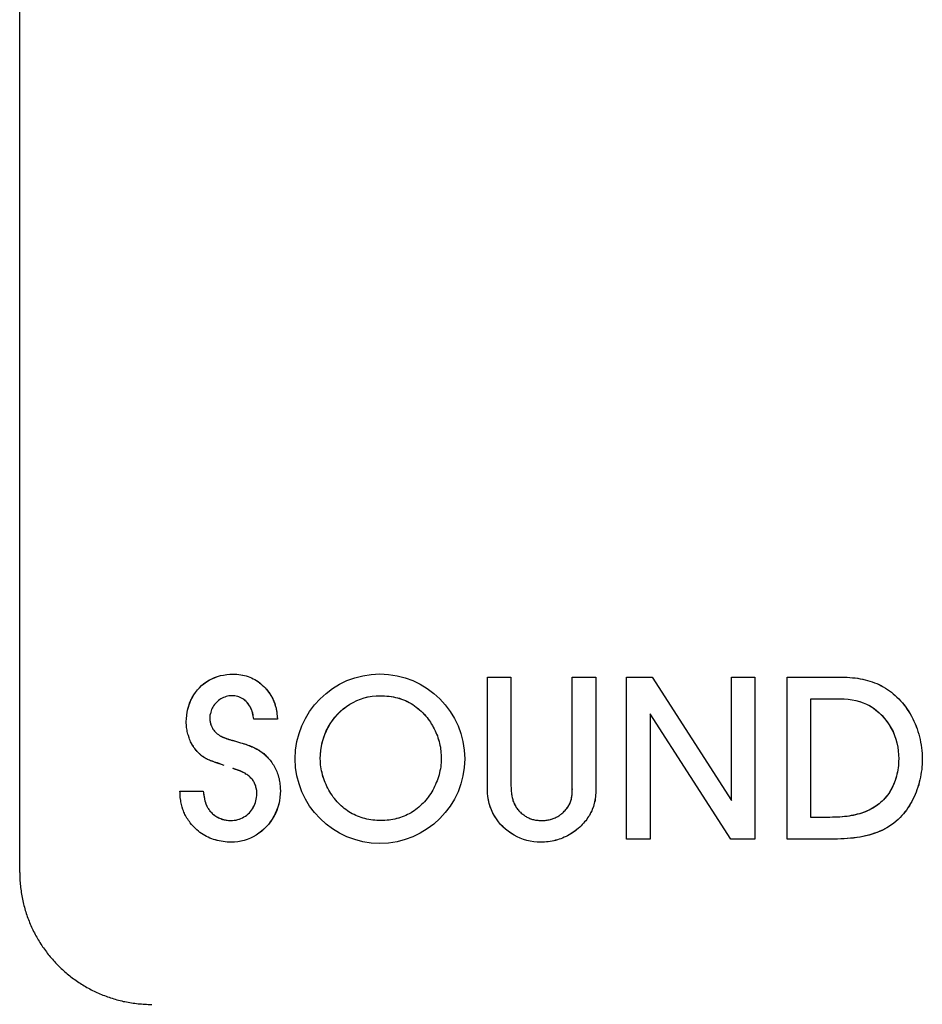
# Model space of a CAD drawing. Extents: x 1045 to 1651, y 1490 to 2391.
# Tile 30 of 39: x 1145 to 1156, y 2179 to 2191. Entities that reach past the tile are written whole.
import ezdxf

# ---------------------------------------------------------------- set-up
doc = ezdxf.new("R2010")
doc.units = 0
doc.layers.add('KF_SONA_5_FRONT', color=7, linetype='CONTINUOUS')

# ---------------------------------------------------------------- blocks, each defined once
blk = doc.blocks.new('*U15')
at = {"layer": 'KF_SONA_5_FRONT', "color": 179}
for p, q in [((67.583, -100.717), (67.583, -79.05)), ((73.489, -99.671), (73.489, -98.253)), ((73.489, -98.253), (73.786, -98.253)), ((73.489, -98.253), (73.786, -98.253)), ((73.489, -99.671), (73.489, -98.253)), ((73.786, -98.253), (73.786, -99.628)), ((73.786, -98.253), (73.786, -99.628)), ((74.56, -99.628), (74.56, -98.253)), ((74.56, -98.253), (74.857, -98.253)), ((74.56, -98.253), (74.857, -98.253)), ((74.56, -99.628), (74.56, -98.253)), ((74.857, -98.253), (74.857, -99.671)), ((74.857, -98.253), (74.857, -99.671)), ((75.246, -100.296), (75.246, -98.253)), ((75.246, -98.253), (75.569, -98.253)), ((75.246, -98.253), (75.569, -98.253)), ((75.246, -100.296), (75.246, -98.253)), ((75.569, -98.253), (76.57, -99.809)), ((75.569, -98.253), (76.57, -99.809)), ((76.57, -98.253), (76.867, -98.253)), ((76.57, -99.809), (76.57, -98.253)), ((76.57, -98.253), (76.867, -98.253)), ((76.57, -99.809), (76.57, -98.253)), ((76.867, -98.253), (76.867, -100.296)), ((76.867, -98.253), (76.867, -100.296)), ((77.274, -100.296), (77.274, -98.253)), ((77.274, -98.253), (77.997, -98.253)), ((77.274, -98.253), (77.997, -98.253)), ((77.274, -100.296), (77.274, -98.253)), ((77.571, -100.023), (77.571, -98.526)), ((77.571, -98.526), (77.939, -98.526)), ((77.571, -98.526), (77.939, -98.526)), ((77.571, -100.023), (77.571, -98.526)), ((76.56, -100.296), (75.542, -98.716)), ((75.542, -98.716), (75.542, -100.296)), ((75.542, -98.716), (75.542, -100.296)), ((76.56, -100.296), (75.542, -98.716)), ((70.837, -98.784), (70.537, -98.784)), ((70.837, -98.784), (70.537, -98.784)), ((69.606, -99.693), (69.901, -99.693)), ((69.606, -99.693), (69.901, -99.693)), ((77.814, -100.023), (77.571, -100.023)), ((77.814, -100.023), (77.571, -100.023)), ((75.542, -100.296), (75.246, -100.296)), ((75.542, -100.296), (75.246, -100.296)), ((76.867, -100.296), (76.56, -100.296)), ((76.867, -100.296), (76.56, -100.296)), ((77.908, -100.296), (77.274, -100.296)), ((77.908, -100.296), (77.274, -100.296))]:
    blk.add_line(p, q, dxfattribs=at)
for points in [[(69.686, -98.817), (69.687, -98.775), (69.691, -98.734), (69.697, -98.693), (69.706, -98.654), (69.717, -98.616), (69.729, -98.579), (69.744, -98.542), (69.763, -98.508), (69.782, -98.474), (69.804, -98.444), (69.827, -98.414), (69.852, -98.386), (69.88, -98.358), (69.909, -98.335), (69.94, -98.312), (69.972, -98.291), (70.007, -98.273), (70.043, -98.259), (70.078, -98.244), (70.116, -98.233), (70.156, -98.225), (70.196, -98.219), (70.236, -98.215), (70.278, -98.213)], [(69.686, -98.817), (69.687, -98.775), (69.691, -98.736), (69.697, -98.696), (69.706, -98.657), (69.717, -98.618), (69.728, -98.581), (69.743, -98.544), (69.761, -98.509), (69.782, -98.475), (69.802, -98.445), (69.827, -98.414), (69.852, -98.386), (69.88, -98.358), (69.909, -98.333), (69.942, -98.311), (69.973, -98.291), (70.008, -98.273), (70.043, -98.257), (70.081, -98.244), (70.119, -98.233), (70.157, -98.225), (70.196, -98.218), (70.237, -98.215), (70.278, -98.213)], [(70.278, -98.213), (70.302, -98.214), (70.326, -98.215), (70.351, -98.218), (70.373, -98.221), (70.398, -98.225), (70.421, -98.231), (70.444, -98.237), (70.466, -98.244), (70.488, -98.253), (70.509, -98.261), (70.53, -98.272), (70.551, -98.282), (70.571, -98.294), (70.591, -98.307), (70.61, -98.32), (70.628, -98.336), (70.646, -98.352), (70.663, -98.368), (70.68, -98.386), (70.696, -98.403), (70.71, -98.422), (70.726, -98.441), (70.739, -98.462), (70.755, -98.483)], [(70.278, -98.213), (70.302, -98.214), (70.326, -98.215), (70.351, -98.218), (70.373, -98.221), (70.397, -98.225), (70.421, -98.231), (70.443, -98.237), (70.466, -98.244), (70.489, -98.253), (70.509, -98.261), (70.53, -98.272), (70.551, -98.282), (70.572, -98.294), (70.592, -98.307), (70.61, -98.322), (70.629, -98.336), (70.646, -98.352), (70.663, -98.368), (70.68, -98.386), (70.697, -98.403), (70.713, -98.423), (70.727, -98.441), (70.742, -98.462), (70.755, -98.483)], [(77.997, -98.253), (78.032, -98.254), (78.066, -98.256), (78.099, -98.259), (78.131, -98.262), (78.164, -98.266), (78.195, -98.272), (78.228, -98.277), (78.258, -98.284), (78.289, -98.294), (78.319, -98.301), (78.348, -98.311), (78.377, -98.323), (78.406, -98.333), (78.433, -98.346), (78.46, -98.36), (78.487, -98.374), (78.514, -98.39), (78.539, -98.406), (78.564, -98.424), (78.589, -98.443), (78.613, -98.462), (78.636, -98.483), (78.66, -98.504), (78.682, -98.526)], [(77.997, -98.253), (78.031, -98.254), (78.065, -98.256), (78.097, -98.259), (78.129, -98.262), (78.163, -98.266), (78.194, -98.272), (78.226, -98.277), (78.257, -98.284), (78.286, -98.293), (78.316, -98.301), (78.347, -98.31), (78.376, -98.322), (78.404, -98.333), (78.431, -98.346), (78.459, -98.359), (78.487, -98.374), (78.513, -98.39), (78.539, -98.406), (78.564, -98.423), (78.589, -98.443), (78.613, -98.462), (78.636, -98.483), (78.66, -98.504), (78.682, -98.526)], [(70.262, -98.487), (70.244, -98.487), (70.225, -98.489), (70.208, -98.492), (70.19, -98.496), (70.173, -98.503), (70.156, -98.509), (70.14, -98.516), (70.123, -98.525), (70.109, -98.536), (70.094, -98.547), (70.08, -98.558), (70.066, -98.57), (70.055, -98.584), (70.043, -98.598), (70.031, -98.612), (70.023, -98.629), (70.014, -98.645), (70.006, -98.661), (70, -98.678), (69.994, -98.696), (69.99, -98.713), (69.985, -98.731), (69.985, -98.75), (69.984, -98.768)], [(70.262, -98.487), (70.244, -98.487), (70.226, -98.489), (70.208, -98.492), (70.191, -98.496), (70.173, -98.503), (70.156, -98.509), (70.14, -98.516), (70.123, -98.525), (70.109, -98.536), (70.094, -98.547), (70.08, -98.558), (70.066, -98.57), (70.055, -98.584), (70.043, -98.599), (70.031, -98.613), (70.022, -98.629), (70.014, -98.645), (70.006, -98.662), (70, -98.679), (69.994, -98.696), (69.99, -98.714), (69.985, -98.732), (69.985, -98.75), (69.984, -98.768)], [(70.537, -98.784), (70.535, -98.762), (70.531, -98.743), (70.528, -98.723), (70.523, -98.703), (70.517, -98.683), (70.511, -98.666), (70.502, -98.647), (70.495, -98.632), (70.485, -98.615), (70.475, -98.6), (70.465, -98.584), (70.453, -98.57), (70.44, -98.558), (70.427, -98.545), (70.413, -98.536), (70.398, -98.525), (70.382, -98.516), (70.367, -98.509), (70.351, -98.502), (70.335, -98.496), (70.316, -98.492), (70.299, -98.489), (70.28, -98.487), (70.262, -98.487)], [(70.537, -98.784), (70.535, -98.763), (70.531, -98.743), (70.529, -98.724), (70.524, -98.705), (70.517, -98.686), (70.512, -98.668), (70.503, -98.65), (70.495, -98.633), (70.485, -98.617), (70.477, -98.601), (70.466, -98.586), (70.453, -98.571), (70.44, -98.559), (70.428, -98.547), (70.414, -98.536), (70.399, -98.525), (70.383, -98.516), (70.367, -98.509), (70.351, -98.502), (70.335, -98.496), (70.316, -98.492), (70.299, -98.489), (70.28, -98.487), (70.262, -98.487)], [(70.755, -98.483), (70.761, -98.495), (70.767, -98.506), (70.773, -98.516), (70.779, -98.527), (70.784, -98.538), (70.789, -98.55), (70.793, -98.561), (70.797, -98.573), (70.802, -98.584), (70.806, -98.596), (70.81, -98.609), (70.813, -98.621), (70.816, -98.633), (70.819, -98.645), (70.822, -98.658), (70.824, -98.67), (70.825, -98.683), (70.829, -98.697), (70.83, -98.711), (70.831, -98.725), (70.833, -98.739), (70.835, -98.754), (70.836, -98.768), (70.837, -98.784)], [(70.755, -98.483), (70.76, -98.494), (70.767, -98.503), (70.771, -98.513), (70.777, -98.525), (70.782, -98.535), (70.787, -98.544), (70.79, -98.555), (70.795, -98.567), (70.8, -98.576), (70.803, -98.588), (70.807, -98.599), (70.81, -98.61), (70.813, -98.621), (70.816, -98.632), (70.819, -98.644), (70.822, -98.654), (70.823, -98.667), (70.825, -98.679), (70.828, -98.691), (70.829, -98.705), (70.831, -98.72), (70.833, -98.738), (70.835, -98.759), (70.837, -98.784)], [(71.377, -99.282), (71.38, -99.228), (71.386, -99.176), (71.393, -99.125), (71.404, -99.074), (71.418, -99.024), (71.435, -98.975), (71.455, -98.928), (71.479, -98.882), (71.503, -98.84), (71.531, -98.798), (71.562, -98.757), (71.595, -98.72), (71.631, -98.685), (71.669, -98.652), (71.709, -98.621), (71.749, -98.594), (71.792, -98.57), (71.838, -98.548), (71.884, -98.53), (71.932, -98.513), (71.98, -98.502), (72.031, -98.494), (72.082, -98.489), (72.131, -98.487)], [(71.377, -99.282), (71.38, -99.231), (71.386, -99.177), (71.393, -99.125), (71.403, -99.076), (71.417, -99.026), (71.434, -98.978), (71.454, -98.931), (71.476, -98.887), (71.502, -98.841), (71.531, -98.799), (71.561, -98.76), (71.595, -98.722), (71.63, -98.686), (71.668, -98.653), (71.708, -98.621), (71.749, -98.595), (71.792, -98.57), (71.839, -98.548), (71.884, -98.53), (71.932, -98.513), (71.981, -98.502), (72.031, -98.494), (72.082, -98.489), (72.131, -98.487)], [(72.131, -98.487), (72.161, -98.487), (72.19, -98.487), (72.22, -98.49), (72.246, -98.492), (72.275, -98.496), (72.301, -98.502), (72.327, -98.507), (72.354, -98.512), (72.379, -98.52), (72.405, -98.529), (72.429, -98.538), (72.454, -98.548), (72.478, -98.56), (72.501, -98.571), (72.525, -98.584), (72.546, -98.598), (72.568, -98.612), (72.589, -98.629), (72.609, -98.646), (72.631, -98.663), (72.651, -98.682), (72.671, -98.702), (72.69, -98.722), (72.709, -98.744)], [(72.131, -98.487), (72.16, -98.487), (72.189, -98.487), (72.217, -98.49), (72.246, -98.492), (72.273, -98.496), (72.3, -98.501), (72.326, -98.507), (72.353, -98.512), (72.378, -98.519), (72.404, -98.529), (72.429, -98.538), (72.454, -98.548), (72.477, -98.559), (72.501, -98.57), (72.525, -98.584), (72.546, -98.598), (72.568, -98.613), (72.59, -98.629), (72.612, -98.646), (72.632, -98.663), (72.651, -98.682), (72.671, -98.702), (72.692, -98.723), (72.709, -98.744)], [(77.939, -98.526), (77.993, -98.527), (78.045, -98.531), (78.094, -98.538), (78.142, -98.547), (78.189, -98.559), (78.234, -98.575), (78.276, -98.593), (78.318, -98.615), (78.358, -98.641), (78.395, -98.669), (78.434, -98.701), (78.469, -98.736), (78.502, -98.773), (78.533, -98.812), (78.561, -98.854), (78.587, -98.896), (78.61, -98.94), (78.629, -98.987), (78.646, -99.033), (78.659, -99.082), (78.671, -99.131), (78.677, -99.182), (78.681, -99.233), (78.682, -99.285)], [(77.939, -98.526), (77.992, -98.527), (78.044, -98.531), (78.094, -98.538), (78.141, -98.547), (78.188, -98.56), (78.234, -98.575), (78.276, -98.594), (78.32, -98.616), (78.359, -98.641), (78.398, -98.67), (78.435, -98.703), (78.471, -98.738), (78.504, -98.775), (78.535, -98.815), (78.563, -98.856), (78.588, -98.899), (78.61, -98.943), (78.629, -98.989), (78.646, -99.035), (78.66, -99.083), (78.671, -99.134), (78.677, -99.184), (78.681, -99.234), (78.682, -99.285)], [(78.682, -98.526), (78.705, -98.55), (78.728, -98.576), (78.75, -98.603), (78.77, -98.63), (78.789, -98.658), (78.808, -98.687), (78.826, -98.717), (78.844, -98.746), (78.86, -98.777), (78.874, -98.807), (78.889, -98.84), (78.901, -98.872), (78.914, -98.905), (78.924, -98.939), (78.936, -98.972), (78.945, -99.005), (78.953, -99.039), (78.959, -99.074), (78.966, -99.109), (78.97, -99.143), (78.975, -99.179), (78.976, -99.214), (78.978, -99.25), (78.98, -99.285)], [(78.682, -98.526), (78.705, -98.55), (78.728, -98.576), (78.75, -98.604), (78.77, -98.631), (78.789, -98.659), (78.808, -98.688), (78.826, -98.717), (78.844, -98.746), (78.86, -98.778), (78.874, -98.809), (78.889, -98.841), (78.902, -98.875), (78.914, -98.905), (78.925, -98.94), (78.936, -98.974), (78.945, -99.006), (78.953, -99.041), (78.959, -99.075), (78.966, -99.11), (78.97, -99.145), (78.975, -99.18), (78.976, -99.215), (78.978, -99.25), (78.98, -99.285)], [(69.825, -99.191), (69.813, -99.179), (69.802, -99.165), (69.793, -99.153), (69.783, -99.14), (69.775, -99.125), (69.764, -99.112), (69.756, -99.097), (69.748, -99.083), (69.741, -99.067), (69.735, -99.053), (69.728, -99.037), (69.721, -99.02), (69.717, -99.004), (69.712, -98.989), (69.706, -98.972), (69.703, -98.955), (69.698, -98.939), (69.696, -98.922), (69.692, -98.905), (69.69, -98.887), (69.689, -98.87), (69.687, -98.853), (69.686, -98.835), (69.686, -98.817)], [(69.825, -99.191), (69.812, -99.179), (69.802, -99.165), (69.793, -99.153), (69.783, -99.14), (69.773, -99.125), (69.764, -99.112), (69.756, -99.096), (69.748, -99.082), (69.741, -99.067), (69.733, -99.051), (69.727, -99.035), (69.721, -99.02), (69.717, -99.003), (69.712, -98.987), (69.706, -98.972), (69.703, -98.955), (69.698, -98.939), (69.696, -98.92), (69.692, -98.904), (69.69, -98.887), (69.689, -98.87), (69.687, -98.852), (69.686, -98.835), (69.686, -98.817)], [(69.984, -98.768), (69.984, -98.779), (69.985, -98.79), (69.985, -98.8), (69.986, -98.81), (69.988, -98.82), (69.991, -98.831), (69.994, -98.841), (69.997, -98.852), (70, -98.86), (70.004, -98.87), (70.007, -98.881), (70.012, -98.888), (70.017, -98.897), (70.023, -98.907), (70.029, -98.916), (70.034, -98.923), (70.041, -98.932), (70.047, -98.94), (70.054, -98.946), (70.062, -98.954), (70.069, -98.961), (70.077, -98.968), (70.085, -98.974), (70.094, -98.978)], [(69.984, -98.768), (69.984, -98.779), (69.985, -98.789), (69.985, -98.8), (69.986, -98.81), (69.988, -98.82), (69.991, -98.831), (69.993, -98.841), (69.997, -98.852), (70, -98.86), (70.004, -98.87), (70.007, -98.881), (70.012, -98.888), (70.017, -98.897), (70.023, -98.907), (70.029, -98.916), (70.034, -98.923), (70.041, -98.932), (70.048, -98.94), (70.054, -98.946), (70.062, -98.954), (70.069, -98.961), (70.077, -98.968), (70.086, -98.974), (70.094, -98.978)], [(72.709, -98.744), (72.726, -98.762), (72.74, -98.782), (72.755, -98.802), (72.769, -98.821), (72.78, -98.842), (72.793, -98.863), (72.805, -98.884), (72.816, -98.905), (72.827, -98.928), (72.837, -98.949), (72.847, -98.972), (72.856, -98.995), (72.862, -99.018), (72.871, -99.041), (72.877, -99.064), (72.884, -99.088), (72.888, -99.112), (72.894, -99.135), (72.896, -99.16), (72.9, -99.184), (72.902, -99.209), (72.905, -99.233), (72.906, -99.257), (72.906, -99.282)], [(72.709, -98.744), (72.726, -98.762), (72.74, -98.782), (72.755, -98.802), (72.769, -98.821), (72.78, -98.842), (72.793, -98.863), (72.805, -98.884), (72.816, -98.905), (72.827, -98.928), (72.837, -98.949), (72.847, -98.974), (72.856, -98.995), (72.862, -99.019), (72.871, -99.042), (72.877, -99.064), (72.884, -99.089), (72.888, -99.112), (72.894, -99.135), (72.896, -99.16), (72.9, -99.185), (72.902, -99.209), (72.905, -99.233), (72.906, -99.257), (72.906, -99.282)], [(70.094, -98.978), (70.1, -98.984), (70.106, -98.987), (70.112, -98.992), (70.119, -98.996), (70.126, -98.998), (70.133, -99.003), (70.14, -99.005), (70.147, -99.009), (70.155, -99.013), (70.163, -99.016), (70.172, -99.019), (70.18, -99.022), (70.189, -99.025), (70.199, -99.029), (70.209, -99.032), (70.22, -99.035), (70.231, -99.039), (70.242, -99.042), (70.254, -99.046), (70.266, -99.049), (70.279, -99.054), (70.292, -99.056), (70.306, -99.061), (70.32, -99.064)], [(70.094, -98.978), (70.1, -98.984), (70.107, -98.987), (70.114, -98.992), (70.12, -98.996), (70.127, -99), (70.135, -99.003), (70.142, -99.008), (70.151, -99.01), (70.158, -99.013), (70.167, -99.018), (70.174, -99.02), (70.184, -99.024), (70.193, -99.027), (70.203, -99.031), (70.213, -99.033), (70.224, -99.038), (70.235, -99.041), (70.245, -99.043), (70.257, -99.047), (70.27, -99.05), (70.281, -99.054), (70.294, -99.058), (70.306, -99.061), (70.32, -99.064)], [(70.32, -99.064), (70.344, -99.071), (70.369, -99.08), (70.392, -99.087), (70.414, -99.093), (70.436, -99.1), (70.456, -99.107), (70.475, -99.114), (70.494, -99.122), (70.513, -99.128), (70.529, -99.136), (70.546, -99.143), (70.563, -99.152), (70.577, -99.16), (70.592, -99.168), (70.606, -99.176), (70.62, -99.185), (70.633, -99.194), (70.646, -99.204), (70.659, -99.214), (70.671, -99.225), (70.683, -99.235), (70.695, -99.248), (70.706, -99.26), (70.718, -99.273)], [(70.32, -99.064), (70.358, -99.077), (70.392, -99.087), (70.419, -99.096), (70.443, -99.104), (70.463, -99.111), (70.482, -99.117), (70.499, -99.124), (70.514, -99.13), (70.53, -99.136), (70.546, -99.143), (70.559, -99.151), (70.575, -99.157), (70.588, -99.165), (70.601, -99.173), (70.615, -99.182), (70.627, -99.189), (70.639, -99.199), (70.651, -99.208), (70.663, -99.218), (70.674, -99.228), (70.685, -99.238), (70.696, -99.249), (70.707, -99.261), (70.718, -99.273)], [(70.164, -99.369), (70.129, -99.356), (70.099, -99.346), (70.074, -99.337), (70.052, -99.329), (70.033, -99.322), (70.017, -99.315), (70.001, -99.31), (69.988, -99.305), (69.977, -99.3), (69.966, -99.295), (69.954, -99.29), (69.943, -99.284), (69.934, -99.279), (69.923, -99.274), (69.914, -99.268), (69.905, -99.263), (69.897, -99.256), (69.888, -99.25), (69.879, -99.244), (69.871, -99.237), (69.863, -99.228), (69.851, -99.219), (69.84, -99.206), (69.825, -99.191)], [(70.164, -99.369), (70.131, -99.355), (70.103, -99.343), (70.078, -99.336), (70.058, -99.329), (70.04, -99.324), (70.023, -99.317), (70.007, -99.312), (69.993, -99.307), (69.978, -99.301), (69.965, -99.295), (69.951, -99.289), (69.937, -99.282), (69.925, -99.275), (69.913, -99.268), (69.902, -99.26), (69.892, -99.254), (69.882, -99.247), (69.875, -99.24), (69.869, -99.234), (69.862, -99.228), (69.856, -99.221), (69.847, -99.214), (69.837, -99.203), (69.825, -99.191)], [(70.718, -99.273), (70.731, -99.286), (70.743, -99.301), (70.754, -99.314), (70.765, -99.33), (70.776, -99.345), (70.786, -99.361), (70.795, -99.377), (70.806, -99.393), (70.813, -99.409), (70.822, -99.426), (70.829, -99.443), (70.835, -99.461), (70.841, -99.478), (70.847, -99.496), (70.852, -99.513), (70.857, -99.531), (70.86, -99.549), (70.864, -99.568), (70.867, -99.587), (70.869, -99.606), (70.871, -99.625), (70.872, -99.645), (70.873, -99.664), (70.874, -99.683)], [(70.718, -99.273), (70.731, -99.286), (70.743, -99.301), (70.754, -99.314), (70.765, -99.33), (70.776, -99.345), (70.786, -99.361), (70.795, -99.377), (70.806, -99.393), (70.813, -99.409), (70.822, -99.426), (70.829, -99.443), (70.835, -99.461), (70.841, -99.478), (70.847, -99.497), (70.852, -99.513), (70.857, -99.532), (70.86, -99.55), (70.864, -99.568), (70.867, -99.587), (70.869, -99.606), (70.871, -99.625), (70.872, -99.645), (70.873, -99.664), (70.874, -99.683)], [(71.608, -99.843), (71.591, -99.825), (71.574, -99.805), (71.558, -99.786), (71.542, -99.766), (71.527, -99.744), (71.512, -99.722), (71.499, -99.7), (71.485, -99.678), (71.473, -99.655), (71.461, -99.632), (71.451, -99.607), (71.44, -99.584), (71.43, -99.56), (71.422, -99.534), (71.412, -99.509), (71.406, -99.484), (71.4, -99.458), (71.394, -99.434), (71.389, -99.409), (71.386, -99.383), (71.382, -99.358), (71.38, -99.332), (71.38, -99.307), (71.377, -99.282)], [(71.608, -99.843), (71.591, -99.825), (71.574, -99.805), (71.558, -99.786), (71.542, -99.766), (71.527, -99.744), (71.512, -99.722), (71.499, -99.7), (71.485, -99.678), (71.473, -99.655), (71.461, -99.632), (71.451, -99.607), (71.44, -99.584), (71.43, -99.56), (71.422, -99.534), (71.415, -99.51), (71.406, -99.485), (71.4, -99.461), (71.394, -99.434), (71.389, -99.409), (71.386, -99.383), (71.382, -99.358), (71.38, -99.333), (71.38, -99.307), (71.377, -99.282)], [(72.906, -99.282), (72.906, -99.307), (72.903, -99.332), (72.901, -99.358), (72.899, -99.383), (72.894, -99.409), (72.889, -99.434), (72.884, -99.458), (72.878, -99.484), (72.87, -99.509), (72.862, -99.534), (72.852, -99.56), (72.843, -99.584), (72.833, -99.607), (72.822, -99.632), (72.81, -99.655), (72.798, -99.678), (72.785, -99.7), (72.772, -99.722), (72.756, -99.744), (72.742, -99.766), (72.727, -99.786), (72.711, -99.805), (72.693, -99.825), (72.676, -99.843)], [(72.906, -99.282), (72.906, -99.307), (72.903, -99.333), (72.901, -99.358), (72.899, -99.383), (72.894, -99.409), (72.889, -99.434), (72.884, -99.461), (72.877, -99.485), (72.87, -99.51), (72.862, -99.534), (72.852, -99.56), (72.843, -99.584), (72.833, -99.608), (72.821, -99.632), (72.81, -99.655), (72.798, -99.678), (72.785, -99.7), (72.772, -99.722), (72.756, -99.744), (72.742, -99.766), (72.727, -99.786), (72.711, -99.805), (72.693, -99.825), (72.676, -99.843)], [(78.682, -99.285), (78.681, -99.313), (78.68, -99.341), (78.678, -99.369), (78.675, -99.398), (78.671, -99.424), (78.666, -99.451), (78.66, -99.478), (78.653, -99.504), (78.646, -99.53), (78.637, -99.555), (78.629, -99.58), (78.618, -99.606), (78.607, -99.629), (78.595, -99.653), (78.583, -99.677), (78.568, -99.699), (78.555, -99.721), (78.539, -99.741), (78.523, -99.762), (78.508, -99.781), (78.49, -99.801), (78.473, -99.819), (78.453, -99.836), (78.435, -99.85)], [(78.682, -99.285), (78.681, -99.313), (78.68, -99.341), (78.678, -99.369), (78.675, -99.395), (78.671, -99.422), (78.666, -99.449), (78.66, -99.476), (78.654, -99.502), (78.646, -99.528), (78.638, -99.555), (78.629, -99.579), (78.619, -99.603), (78.607, -99.628), (78.596, -99.651), (78.583, -99.674), (78.57, -99.698), (78.556, -99.72), (78.539, -99.741), (78.525, -99.761), (78.509, -99.781), (78.491, -99.8), (78.473, -99.819), (78.453, -99.836), (78.435, -99.85)], [(78.98, -99.285), (78.98, -99.318), (78.977, -99.353), (78.975, -99.385), (78.972, -99.418), (78.967, -99.45), (78.962, -99.483), (78.957, -99.516), (78.95, -99.548), (78.941, -99.58), (78.932, -99.612), (78.924, -99.643), (78.912, -99.674), (78.901, -99.705), (78.889, -99.735), (78.876, -99.764), (78.861, -99.793), (78.847, -99.821), (78.831, -99.849), (78.815, -99.876), (78.798, -99.904), (78.78, -99.93), (78.761, -99.954), (78.742, -99.978), (78.722, -100.001)], [(78.98, -99.285), (78.98, -99.318), (78.977, -99.351), (78.975, -99.384), (78.972, -99.417), (78.967, -99.45), (78.962, -99.482), (78.957, -99.515), (78.95, -99.548), (78.941, -99.579), (78.934, -99.611), (78.924, -99.642), (78.912, -99.673), (78.901, -99.704), (78.889, -99.734), (78.876, -99.763), (78.862, -99.792), (78.847, -99.821), (78.832, -99.849), (78.816, -99.876), (78.799, -99.904), (78.78, -99.93), (78.762, -99.954), (78.742, -99.978), (78.722, -100.001)], [(70.415, -99.461), (70.408, -99.456), (70.403, -99.454), (70.399, -99.451), (70.393, -99.449), (70.388, -99.446), (70.385, -99.444), (70.379, -99.442), (70.376, -99.44), (70.37, -99.438), (70.365, -99.436), (70.362, -99.435), (70.357, -99.433), (70.352, -99.432), (70.346, -99.43), (70.341, -99.427), (70.335, -99.426), (70.329, -99.424), (70.323, -99.421), (70.316, -99.419), (70.309, -99.417), (70.301, -99.414), (70.292, -99.411), (70.284, -99.407), (70.274, -99.405)], [(70.415, -99.461), (70.408, -99.457), (70.405, -99.455), (70.4, -99.452), (70.397, -99.45), (70.392, -99.448), (70.388, -99.446), (70.385, -99.446), (70.381, -99.443), (70.377, -99.442), (70.373, -99.44), (70.37, -99.438), (70.365, -99.436), (70.361, -99.435), (70.357, -99.433), (70.352, -99.432), (70.346, -99.429), (70.341, -99.427), (70.334, -99.425), (70.325, -99.422), (70.316, -99.419), (70.307, -99.417), (70.296, -99.413), (70.286, -99.409), (70.274, -99.405)], [(70.577, -99.723), (70.577, -99.709), (70.576, -99.695), (70.575, -99.682), (70.572, -99.667), (70.57, -99.654), (70.566, -99.641), (70.563, -99.628), (70.559, -99.616), (70.553, -99.603), (70.549, -99.591), (70.542, -99.579), (70.536, -99.568), (70.529, -99.557), (70.521, -99.546), (70.513, -99.536), (70.503, -99.526), (70.494, -99.516), (70.484, -99.507), (70.473, -99.498), (70.463, -99.491), (70.451, -99.481), (70.439, -99.475), (70.428, -99.465), (70.415, -99.461)], [(70.577, -99.723), (70.577, -99.709), (70.576, -99.695), (70.575, -99.682), (70.572, -99.669), (70.57, -99.654), (70.566, -99.641), (70.563, -99.628), (70.559, -99.616), (70.553, -99.603), (70.549, -99.591), (70.542, -99.579), (70.536, -99.568), (70.529, -99.556), (70.521, -99.546), (70.513, -99.535), (70.502, -99.526), (70.494, -99.516), (70.484, -99.507), (70.473, -99.498), (70.463, -99.49), (70.45, -99.481), (70.439, -99.475), (70.428, -99.465), (70.415, -99.461)], [(69.735, -100.09), (69.725, -100.076), (69.714, -100.061), (69.704, -100.045), (69.694, -100.031), (69.685, -100.016), (69.677, -100.001), (69.669, -99.987), (69.662, -99.971), (69.655, -99.957), (69.649, -99.942), (69.643, -99.925), (69.637, -99.91), (69.633, -99.893), (69.628, -99.878), (69.626, -99.859), (69.621, -99.843), (69.618, -99.827), (69.615, -99.808), (69.613, -99.791), (69.61, -99.772), (69.61, -99.752), (69.608, -99.734), (69.607, -99.713), (69.606, -99.693)], [(69.735, -100.09), (69.725, -100.076), (69.714, -100.061), (69.704, -100.045), (69.694, -100.031), (69.685, -100.016), (69.677, -100.001), (69.669, -99.986), (69.661, -99.971), (69.655, -99.957), (69.649, -99.94), (69.642, -99.924), (69.637, -99.908), (69.632, -99.893), (69.628, -99.876), (69.625, -99.859), (69.62, -99.843), (69.618, -99.825), (69.615, -99.808), (69.613, -99.79), (69.61, -99.77), (69.61, -99.751), (69.608, -99.733), (69.607, -99.712), (69.606, -99.693)], [(69.901, -99.693), (69.904, -99.713), (69.905, -99.73), (69.908, -99.745), (69.911, -99.757), (69.913, -99.769), (69.914, -99.778), (69.915, -99.786), (69.917, -99.795), (69.92, -99.804), (69.921, -99.812), (69.922, -99.82), (69.925, -99.827), (69.927, -99.834), (69.93, -99.842), (69.933, -99.849), (69.934, -99.855), (69.937, -99.863), (69.94, -99.87), (69.944, -99.876), (69.947, -99.882), (69.95, -99.888), (69.954, -99.896), (69.959, -99.904), (69.962, -99.91)], [(69.901, -99.693), (69.902, -99.709), (69.905, -99.722), (69.907, -99.735), (69.908, -99.747), (69.911, -99.758), (69.913, -99.769), (69.914, -99.779), (69.915, -99.788), (69.917, -99.798), (69.92, -99.805), (69.921, -99.814), (69.923, -99.821), (69.927, -99.83), (69.928, -99.837), (69.93, -99.844), (69.934, -99.852), (69.937, -99.859), (69.94, -99.867), (69.943, -99.875), (69.947, -99.881), (69.95, -99.888), (69.954, -99.896), (69.957, -99.904), (69.962, -99.91)], [(70.248, -100.062), (70.27, -100.062), (70.292, -100.06), (70.314, -100.056), (70.335, -100.051), (70.357, -100.044), (70.376, -100.037), (70.394, -100.028), (70.414, -100.017), (70.433, -100.006), (70.45, -99.993), (70.466, -99.979), (70.482, -99.964), (70.495, -99.948), (70.509, -99.931), (70.521, -99.914), (70.532, -99.895), (70.543, -99.876), (70.552, -99.855), (70.559, -99.834), (70.565, -99.814), (70.57, -99.792), (70.574, -99.77), (70.576, -99.746), (70.577, -99.723)], [(70.248, -100.062), (70.27, -100.062), (70.291, -100.06), (70.313, -100.056), (70.335, -100.051), (70.355, -100.044), (70.376, -100.037), (70.394, -100.028), (70.414, -100.017), (70.433, -100.006), (70.45, -99.993), (70.466, -99.979), (70.482, -99.964), (70.496, -99.948), (70.509, -99.931), (70.521, -99.913), (70.534, -99.895), (70.543, -99.875), (70.553, -99.855), (70.559, -99.834), (70.566, -99.813), (70.57, -99.791), (70.574, -99.77), (70.576, -99.746), (70.577, -99.723)], [(70.874, -99.683), (70.872, -99.728), (70.868, -99.77), (70.862, -99.814), (70.853, -99.855), (70.841, -99.895), (70.825, -99.936), (70.81, -99.973), (70.79, -100.01), (70.771, -100.045), (70.747, -100.08), (70.722, -100.113), (70.695, -100.144), (70.666, -100.173), (70.635, -100.2), (70.601, -100.224), (70.567, -100.247), (70.531, -100.267), (70.495, -100.285), (70.456, -100.301), (70.417, -100.313), (70.377, -100.323), (70.337, -100.33), (70.295, -100.334), (70.253, -100.336)], [(70.874, -99.683), (70.872, -99.727), (70.868, -99.77), (70.862, -99.812), (70.853, -99.852), (70.841, -99.893), (70.828, -99.934), (70.811, -99.972), (70.793, -100.009), (70.771, -100.045), (70.748, -100.079), (70.723, -100.113), (70.695, -100.143), (70.666, -100.172), (70.635, -100.199), (70.601, -100.224), (70.567, -100.247), (70.531, -100.267), (70.495, -100.286), (70.456, -100.301), (70.416, -100.313), (70.376, -100.323), (70.336, -100.33), (70.295, -100.334), (70.253, -100.336)], [(74.162, -100.336), (74.117, -100.335), (74.074, -100.33), (74.028, -100.323), (73.986, -100.313), (73.943, -100.301), (73.902, -100.286), (73.862, -100.267), (73.824, -100.246), (73.786, -100.224), (73.751, -100.199), (73.717, -100.171), (73.685, -100.142), (73.655, -100.111), (73.628, -100.078), (73.603, -100.042), (73.579, -100.006), (73.558, -99.968), (73.54, -99.928), (73.524, -99.888), (73.511, -99.846), (73.501, -99.804), (73.494, -99.761), (73.491, -99.716), (73.489, -99.671)], [(74.162, -100.336), (74.119, -100.335), (74.074, -100.33), (74.03, -100.324), (73.988, -100.314), (73.944, -100.301), (73.903, -100.286), (73.863, -100.267), (73.825, -100.247), (73.788, -100.224), (73.752, -100.199), (73.718, -100.172), (73.686, -100.142), (73.655, -100.111), (73.628, -100.078), (73.602, -100.042), (73.579, -100.005), (73.558, -99.968), (73.539, -99.928), (73.523, -99.887), (73.511, -99.846), (73.501, -99.802), (73.494, -99.759), (73.491, -99.715), (73.489, -99.671)], [(73.786, -99.628), (73.787, -99.647), (73.788, -99.664), (73.789, -99.68), (73.79, -99.696), (73.792, -99.712), (73.793, -99.728), (73.796, -99.742), (73.798, -99.757), (73.801, -99.772), (73.805, -99.786), (73.808, -99.798), (73.811, -99.813), (73.817, -99.826), (73.821, -99.837), (73.827, -99.849), (73.833, -99.861), (73.839, -99.873), (73.846, -99.885), (73.853, -99.896), (73.861, -99.907), (73.869, -99.917), (73.879, -99.928), (73.887, -99.939), (73.896, -99.951)], [(73.786, -99.628), (73.787, -99.645), (73.788, -99.663), (73.788, -99.68), (73.79, -99.694), (73.791, -99.711), (73.793, -99.727), (73.795, -99.741), (73.797, -99.756), (73.8, -99.77), (73.804, -99.784), (73.808, -99.798), (73.811, -99.81), (73.816, -99.825), (73.821, -99.837), (73.826, -99.849), (73.832, -99.861), (73.838, -99.873), (73.845, -99.884), (73.853, -99.896), (73.86, -99.907), (73.869, -99.917), (73.877, -99.928), (73.887, -99.939), (73.896, -99.951)], [(74.459, -99.946), (74.468, -99.936), (74.478, -99.925), (74.488, -99.916), (74.495, -99.905), (74.502, -99.895), (74.51, -99.884), (74.517, -99.873), (74.522, -99.863), (74.528, -99.85), (74.533, -99.839), (74.539, -99.827), (74.542, -99.815), (74.546, -99.804), (74.549, -99.791), (74.552, -99.776), (74.555, -99.763), (74.556, -99.749), (74.559, -99.734), (74.559, -99.717), (74.56, -99.7), (74.56, -99.683), (74.562, -99.666), (74.56, -99.648), (74.56, -99.628)], [(74.459, -99.946), (74.469, -99.936), (74.478, -99.924), (74.488, -99.914), (74.496, -99.904), (74.504, -99.893), (74.511, -99.881), (74.518, -99.87), (74.523, -99.859), (74.529, -99.849), (74.535, -99.837), (74.539, -99.825), (74.543, -99.813), (74.547, -99.8), (74.55, -99.786), (74.552, -99.773), (74.555, -99.758), (74.557, -99.744), (74.559, -99.728), (74.559, -99.713), (74.559, -99.698), (74.56, -99.682), (74.56, -99.664), (74.56, -99.647), (74.56, -99.628)], [(74.857, -99.671), (74.857, -99.694), (74.856, -99.717), (74.855, -99.741), (74.853, -99.763), (74.85, -99.784), (74.846, -99.805), (74.841, -99.826), (74.838, -99.846), (74.832, -99.866), (74.826, -99.885), (74.818, -99.905), (74.812, -99.924), (74.805, -99.942), (74.794, -99.96), (74.786, -99.978), (74.776, -99.997), (74.764, -100.013), (74.754, -100.03), (74.742, -100.048), (74.729, -100.065), (74.715, -100.081), (74.701, -100.097), (74.686, -100.114), (74.671, -100.13)], [(74.857, -99.671), (74.857, -99.694), (74.856, -99.716), (74.855, -99.74), (74.853, -99.761), (74.85, -99.783), (74.847, -99.804), (74.843, -99.825), (74.838, -99.844), (74.833, -99.864), (74.827, -99.884), (74.82, -99.904), (74.812, -99.922), (74.805, -99.942), (74.796, -99.959), (74.786, -99.978), (74.776, -99.997), (74.765, -100.013), (74.754, -100.03), (74.742, -100.049), (74.729, -100.065), (74.715, -100.081), (74.701, -100.097), (74.686, -100.114), (74.671, -100.13)], [(72.143, -100.062), (72.118, -100.062), (72.092, -100.061), (72.067, -100.059), (72.04, -100.056), (72.016, -100.053), (71.99, -100.049), (71.965, -100.044), (71.941, -100.038), (71.918, -100.032), (71.893, -100.026), (71.871, -100.017), (71.848, -100.008), (71.826, -99.998), (71.804, -99.988), (71.781, -99.977), (71.761, -99.965), (71.739, -99.952), (71.72, -99.939), (71.699, -99.924), (71.681, -99.91), (71.662, -99.895), (71.643, -99.878), (71.625, -99.859), (71.608, -99.843)], [(72.143, -100.062), (72.118, -100.062), (72.092, -100.061), (72.067, -100.059), (72.041, -100.056), (72.016, -100.053), (71.991, -100.049), (71.967, -100.044), (71.941, -100.038), (71.918, -100.032), (71.895, -100.026), (71.871, -100.017), (71.848, -100.008), (71.826, -99.999), (71.804, -99.988), (71.783, -99.977), (71.761, -99.965), (71.739, -99.952), (71.72, -99.939), (71.699, -99.924), (71.68, -99.91), (71.662, -99.895), (71.643, -99.878), (71.625, -99.859), (71.608, -99.843)], [(72.676, -99.843), (72.658, -99.859), (72.641, -99.878), (72.622, -99.895), (72.602, -99.91), (72.584, -99.924), (72.565, -99.939), (72.544, -99.952), (72.525, -99.965), (72.502, -99.977), (72.48, -99.988), (72.458, -99.998), (72.436, -100.008), (72.413, -100.017), (72.391, -100.024), (72.368, -100.032), (72.343, -100.038), (72.32, -100.044), (72.295, -100.049), (72.27, -100.053), (72.246, -100.056), (72.221, -100.059), (72.195, -100.061), (72.169, -100.062), (72.143, -100.062)], [(72.676, -99.843), (72.658, -99.859), (72.641, -99.878), (72.622, -99.895), (72.602, -99.91), (72.584, -99.924), (72.565, -99.939), (72.544, -99.952), (72.525, -99.965), (72.502, -99.977), (72.48, -99.988), (72.458, -99.998), (72.435, -100.008), (72.413, -100.017), (72.39, -100.026), (72.367, -100.032), (72.342, -100.038), (72.319, -100.044), (72.295, -100.049), (72.27, -100.053), (72.246, -100.056), (72.221, -100.059), (72.195, -100.061), (72.169, -100.062), (72.143, -100.062)], [(78.435, -99.85), (78.414, -99.866), (78.395, -99.881), (78.375, -99.895), (78.353, -99.907), (78.331, -99.919), (78.309, -99.93), (78.286, -99.942), (78.263, -99.951), (78.239, -99.96), (78.215, -99.968), (78.189, -99.976), (78.164, -99.984), (78.138, -99.991), (78.112, -99.995), (78.085, -100.001), (78.057, -100.006), (78.029, -100.01), (78, -100.013), (77.97, -100.016), (77.94, -100.019), (77.91, -100.02), (77.878, -100.022), (77.846, -100.022), (77.814, -100.023)], [(78.435, -99.85), (78.414, -99.867), (78.394, -99.881), (78.372, -99.895), (78.352, -99.908), (78.329, -99.92), (78.307, -99.931), (78.284, -99.942), (78.26, -99.952), (78.235, -99.962), (78.212, -99.969), (78.186, -99.977), (78.159, -99.984), (78.134, -99.991), (78.106, -99.997), (78.08, -100.001), (78.053, -100.006), (78.025, -100.01), (77.996, -100.013), (77.967, -100.016), (77.936, -100.019), (77.907, -100.02), (77.876, -100.022), (77.844, -100.022), (77.814, -100.023)], [(69.962, -99.91), (69.969, -99.922), (69.977, -99.933), (69.985, -99.942), (69.995, -99.952), (70.004, -99.963), (70.014, -99.972), (70.023, -99.981), (70.035, -99.991), (70.046, -99.999), (70.058, -100.006), (70.07, -100.014), (70.081, -100.021), (70.094, -100.027), (70.107, -100.033), (70.121, -100.038), (70.134, -100.043), (70.148, -100.049), (70.162, -100.051), (70.176, -100.055), (70.189, -100.057), (70.203, -100.06), (70.219, -100.061), (70.232, -100.062), (70.248, -100.062)], [(69.962, -99.91), (69.969, -99.922), (69.978, -99.933), (69.985, -99.943), (69.995, -99.952), (70.005, -99.963), (70.014, -99.972), (70.023, -99.981), (70.036, -99.991), (70.047, -99.999), (70.058, -100.007), (70.07, -100.014), (70.083, -100.021), (70.095, -100.028), (70.107, -100.034), (70.122, -100.039), (70.135, -100.044), (70.148, -100.049), (70.163, -100.052), (70.176, -100.055), (70.19, -100.058), (70.203, -100.06), (70.219, -100.061), (70.232, -100.062), (70.248, -100.062)], [(73.896, -99.951), (73.905, -99.959), (73.915, -99.968), (73.925, -99.976), (73.936, -99.984), (73.946, -99.992), (73.955, -100), (73.966, -100.006), (73.977, -100.013), (73.988, -100.02), (73.999, -100.026), (74.011, -100.03), (74.023, -100.035), (74.034, -100.04), (74.046, -100.044), (74.059, -100.048), (74.071, -100.05), (74.084, -100.053), (74.097, -100.056), (74.11, -100.058), (74.124, -100.06), (74.137, -100.061), (74.151, -100.062), (74.165, -100.062), (74.178, -100.062)], [(73.896, -99.951), (73.905, -99.959), (73.915, -99.968), (73.925, -99.976), (73.936, -99.984), (73.946, -99.992), (73.955, -100), (73.966, -100.007), (73.977, -100.013), (73.988, -100.02), (73.999, -100.026), (74.011, -100.03), (74.023, -100.035), (74.035, -100.04), (74.047, -100.044), (74.059, -100.048), (74.071, -100.051), (74.084, -100.055), (74.097, -100.056), (74.11, -100.058), (74.124, -100.06), (74.138, -100.061), (74.151, -100.062), (74.165, -100.062), (74.178, -100.062)], [(74.178, -100.062), (74.191, -100.062), (74.206, -100.061), (74.219, -100.061), (74.231, -100.059), (74.244, -100.057), (74.257, -100.055), (74.27, -100.052), (74.283, -100.049), (74.296, -100.045), (74.309, -100.042), (74.32, -100.037), (74.332, -100.033), (74.344, -100.028), (74.356, -100.022), (74.367, -100.016), (74.378, -100.01), (74.389, -100.004), (74.399, -99.997), (74.41, -99.988), (74.42, -99.981), (74.43, -99.973), (74.44, -99.964), (74.45, -99.957), (74.459, -99.946)], [(74.178, -100.062), (74.191, -100.062), (74.206, -100.062), (74.219, -100.061), (74.231, -100.059), (74.244, -100.057), (74.257, -100.055), (74.27, -100.052), (74.283, -100.049), (74.295, -100.045), (74.309, -100.042), (74.32, -100.037), (74.332, -100.033), (74.344, -100.028), (74.356, -100.022), (74.367, -100.016), (74.378, -100.01), (74.389, -100.003), (74.4, -99.997), (74.411, -99.988), (74.42, -99.981), (74.43, -99.973), (74.44, -99.964), (74.45, -99.957), (74.459, -99.946)], [(70.253, -100.336), (70.227, -100.335), (70.201, -100.334), (70.176, -100.331), (70.151, -100.328), (70.126, -100.324), (70.1, -100.32), (70.077, -100.315), (70.052, -100.308), (70.03, -100.301), (70.007, -100.292), (69.985, -100.284), (69.962, -100.273), (69.94, -100.263), (69.92, -100.251), (69.898, -100.238), (69.879, -100.225), (69.858, -100.212), (69.839, -100.195), (69.821, -100.18), (69.802, -100.164), (69.784, -100.146), (69.767, -100.129), (69.751, -100.111), (69.735, -100.09)], [(70.253, -100.336), (70.227, -100.335), (70.202, -100.334), (70.177, -100.331), (70.151, -100.328), (70.127, -100.324), (70.103, -100.321), (70.078, -100.315), (70.055, -100.308), (70.03, -100.301), (70.007, -100.292), (69.985, -100.284), (69.963, -100.273), (69.94, -100.263), (69.92, -100.251), (69.898, -100.238), (69.879, -100.225), (69.858, -100.212), (69.84, -100.196), (69.821, -100.18), (69.802, -100.164), (69.784, -100.146), (69.767, -100.129), (69.751, -100.111), (69.735, -100.09)], [(78.722, -100.001), (78.699, -100.026), (78.674, -100.05), (78.648, -100.072), (78.622, -100.094), (78.594, -100.114), (78.566, -100.134), (78.537, -100.151), (78.506, -100.169), (78.475, -100.183), (78.444, -100.199), (78.411, -100.212), (78.377, -100.224), (78.342, -100.236), (78.307, -100.246), (78.27, -100.256), (78.233, -100.264), (78.194, -100.272), (78.157, -100.278), (78.117, -100.282), (78.077, -100.287), (78.036, -100.291), (77.994, -100.292), (77.952, -100.295), (77.908, -100.296)], [(78.722, -100.001), (78.699, -100.026), (78.673, -100.05), (78.647, -100.073), (78.62, -100.095), (78.592, -100.115), (78.564, -100.135), (78.533, -100.153), (78.503, -100.171), (78.471, -100.187), (78.439, -100.2), (78.406, -100.215), (78.372, -100.227), (78.336, -100.238), (78.301, -100.249), (78.263, -100.257), (78.228, -100.265), (78.189, -100.273), (78.151, -100.279), (78.112, -100.284), (78.073, -100.287), (78.033, -100.291), (77.992, -100.293), (77.951, -100.295), (77.908, -100.296)], [(74.671, -100.13), (74.654, -100.146), (74.636, -100.163), (74.617, -100.177), (74.598, -100.193), (74.581, -100.206), (74.56, -100.218), (74.541, -100.231), (74.521, -100.244), (74.501, -100.255), (74.481, -100.264), (74.459, -100.274), (74.437, -100.284), (74.416, -100.292), (74.395, -100.299), (74.373, -100.306), (74.35, -100.311), (74.327, -100.318), (74.304, -100.323), (74.281, -100.327), (74.257, -100.33), (74.234, -100.332), (74.211, -100.334), (74.188, -100.335), (74.162, -100.336)], [(74.671, -100.13), (74.654, -100.146), (74.636, -100.163), (74.617, -100.177), (74.599, -100.192), (74.581, -100.206), (74.562, -100.218), (74.541, -100.231), (74.521, -100.244), (74.501, -100.255), (74.481, -100.264), (74.459, -100.274), (74.437, -100.284), (74.416, -100.292), (74.395, -100.299), (74.373, -100.306), (74.349, -100.313), (74.327, -100.318), (74.304, -100.323), (74.281, -100.327), (74.257, -100.33), (74.234, -100.332), (74.211, -100.334), (74.186, -100.335), (74.162, -100.336)]]:
    blk.add_lwpolyline(points, dxfattribs=at)
blk.add_polyline3d([(67.582, -100.717, 0), (67.583, -100.739, 0), (67.583, -100.76, 0), (67.584, -100.782, 0), (67.585, -100.804, 0), (67.586, -100.825, 0), (67.588, -100.846, 0), (67.589, -100.868, 0), (67.591, -100.889, 0), (67.594, -100.91, 0), (67.596, -100.931, 0), (67.599, -100.952, 0), (67.602, -100.973, 0), (67.605, -100.994, 0), (67.609, -101.015, 0), (67.613, -101.035, 0), (67.617, -101.056, 0), (67.621, -101.076, 0), (67.626, -101.096, 0), (67.631, -101.117, 0), (67.636, -101.137, 0), (67.641, -101.157, 0), (67.647, -101.177, 0), (67.653, -101.197, 0), (67.659, -101.217, 0), (67.665, -101.236, 0), (67.671, -101.256, 0), (67.678, -101.275, 0), (67.685, -101.295, 0), (67.692, -101.314, 0), (67.7, -101.333, 0), (67.708, -101.352, 0), (67.716, -101.371, 0), (67.724, -101.39, 0), (67.732, -101.408, 0), (67.741, -101.427, 0), (67.749, -101.445, 0), (67.758, -101.463, 0), (67.768, -101.482, 0), (67.777, -101.5, 0), (67.787, -101.517, 0), (67.797, -101.535, 0), (67.807, -101.553, 0), (67.817, -101.57, 0), (67.828, -101.588, 0), (67.838, -101.605, 0), (67.849, -101.622, 0), (67.86, -101.639, 0), (67.871, -101.656, 0), (67.883, -101.672, 0), (67.895, -101.689, 0), (67.906, -101.705, 0), (67.919, -101.721, 0), (67.931, -101.737, 0), (67.943, -101.753, 0), (67.956, -101.769, 0), (67.969, -101.784, 0), (67.982, -101.8, 0), (67.995, -101.815, 0), (68.008, -101.83, 0), (68.022, -101.845, 0), (68.036, -101.86, 0), (68.049, -101.874, 0), (68.064, -101.889, 0), (68.078, -101.903, 0), (68.092, -101.917, 0), (68.107, -101.931, 0), (68.122, -101.945, 0), (68.136, -101.958, 0), (68.152, -101.972, 0), (68.167, -101.985, 0), (68.182, -101.998, 0), (68.198, -102.011, 0), (68.214, -102.023, 0), (68.229, -102.036, 0), (68.246, -102.048, 0), (68.262, -102.06, 0), (68.278, -102.072, 0), (68.294, -102.084, 0), (68.311, -102.095, 0), (68.328, -102.107, 0), (68.345, -102.118, 0), (68.362, -102.129, 0), (68.379, -102.139, 0), (68.396, -102.15, 0), (68.414, -102.16, 0), (68.431, -102.17, 0), (68.449, -102.18, 0), (68.467, -102.19, 0), (68.485, -102.199, 0), (68.503, -102.208, 0), (68.521, -102.217, 0), (68.54, -102.226, 0), (68.558, -102.235, 0), (68.577, -102.243, 0), (68.596, -102.251, 0), (68.615, -102.259, 0), (68.634, -102.267, 0), (68.653, -102.274, 0), (68.672, -102.282, 0), (68.691, -102.289, 0), (68.711, -102.295, 0), (68.73, -102.302, 0), (68.75, -102.308, 0), (68.77, -102.314, 0), (68.789, -102.32, 0), (68.809, -102.326, 0), (68.829, -102.331, 0), (68.85, -102.336, 0), (68.87, -102.341, 0), (68.89, -102.346, 0), (68.911, -102.35, 0), (68.931, -102.354, 0), (68.952, -102.358, 0), (68.972, -102.361, 0), (68.993, -102.365, 0), (69.014, -102.368, 0), (69.035, -102.371, 0), (69.056, -102.373, 0), (69.077, -102.376, 0), (69.099, -102.378, 0), (69.12, -102.379, 0), (69.141, -102.381, 0), (69.163, -102.382, 0), (69.184, -102.383, 0), (69.206, -102.384, 0), (69.227, -102.384, 0), (69.249, -102.384, 0)], dxfattribs=at)
blk.add_circle((72.131, -99.282), 1.07, dxfattribs=at)
blk.add_circle((72.131, -99.282), 1.07, dxfattribs=at)

msp = doc.modelspace()

# ---------------------------------------------------------------- block references
at = {"layer": 'KF_SONA_5_FRONT'}
msp.add_blockref('*U15', (1077.497, 2281.207), dxfattribs=at)

doc.saveas('drawing.dxf')
